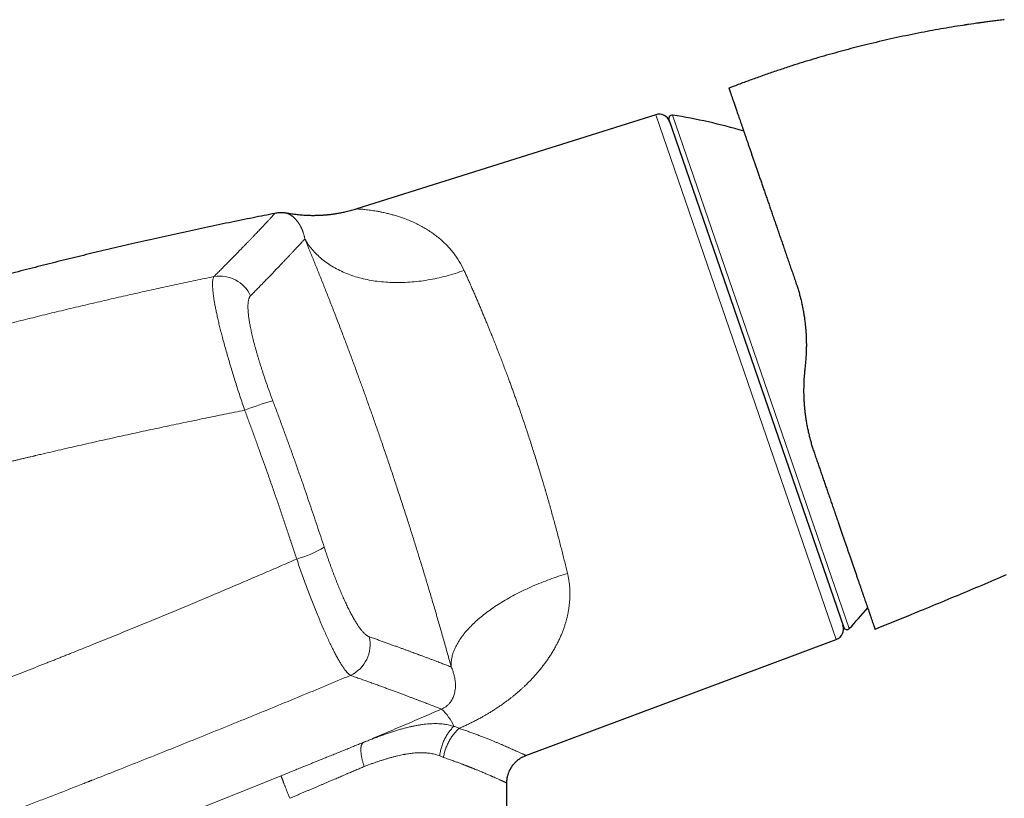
# Model space of a CAD drawing. Header units: millimetres. Extents: x 8 to 869, y 12 to 555.
# Tile 52 of 53: x 730 to 818, y 485 to 555. Entities that reach past the tile are written whole.
import ezdxf

# ---------------------------------------------------------------- set-up
doc = ezdxf.new("R2010")
doc.units = ezdxf.units.MM

msp = doc.modelspace()

# ---------------------------------------------------------------- linework, layer by layer
at = {"color": 7, "linetype": 'Continuous', "lineweight": 30}
for p, q in [((818.273, 554.751), (818.225, 554.745)), ((794.101, 548.801), (793.647, 548.626)), ((787.099, 546.26), (760.377, 537.835)), ((788.279, 545.823), (803.91, 500.43)), ((800.476, 523.914), (800.422, 523.409)), ((807.196, 500.465), (809.675, 501.474)), ((806.71, 500.267), (807.196, 500.465)), ((775.493, 488.982), (803.248, 499.359)), ((775.492, 488.982), (775.492, 488.982)), ((773.782, 486.517), (773.783, 486.517)), ((773.783, 460.785), (773.783, 486.517))]:
    msp.add_line(p, q, dxfattribs=at)
at = {"color": 252, "linetype": 'Continuous', "lineweight": 0}
for p, q in [((803.248, 499.359), (787.099, 546.26)), ((788.61, 546.218), (796.511, 523.27)), ((796.511, 523.27), (804.412, 500.323)), ((768.115, 488.801), (767.78, 488.95))]:
    msp.add_line(p, q, dxfattribs=at)
at = {"color": 252, "linetype": 'Continuous', "lineweight": 0, "flags": 128}
for points in [[(755.723, 535.155), (755.795, 535.03), (755.871, 534.907), (755.95, 534.785), (756.032, 534.665), (756.116, 534.546), (756.204, 534.429), (756.295, 534.314), (756.389, 534.2), (756.486, 534.089), (756.585, 533.979), (756.688, 533.87), (756.793, 533.764), (756.902, 533.66), (757.013, 533.557), (757.126, 533.456), (757.243, 533.358), (757.362, 533.261), (757.484, 533.166), (757.609, 533.074), (757.736, 532.983), (757.866, 532.895), (757.998, 532.808), (758.133, 532.724), (758.27, 532.642), (758.41, 532.562), (758.552, 532.484), (758.696, 532.409), (758.843, 532.336), (758.992, 532.264), (759.144, 532.196), (759.297, 532.129), (759.453, 532.065), (759.611, 532.003), (759.771, 531.944), (759.933, 531.887), (760.097, 531.832), (760.263, 531.78), (760.43, 531.73), (760.6, 531.682), (760.771, 531.637), (760.945, 531.595), (761.12, 531.554), (761.296, 531.517), (761.475, 531.481), (761.654, 531.449), (761.836, 531.418), (762.019, 531.391), (762.203, 531.365), (762.389, 531.343), (762.576, 531.322), (762.764, 531.305), (762.954, 531.29), (763.144, 531.277), (763.336, 531.267), (763.529, 531.259), (763.723, 531.254), (763.918, 531.252), (764.114, 531.252), (764.311, 531.255), (764.509, 531.26), (764.707, 531.267), (764.906, 531.278), (765.106, 531.291), (765.306, 531.306), (765.507, 531.324), (765.709, 531.344), (765.911, 531.367), (766.113, 531.392), (766.316, 531.42), (766.518, 531.451), (766.722, 531.484), (766.925, 531.519), (767.129, 531.557), (767.332, 531.597), (767.536, 531.64), (767.739, 531.686), (767.943, 531.733), (768.146, 531.783), (768.349, 531.836), (768.552, 531.891), (768.755, 531.948), (768.957, 532.008), (769.159, 532.07), (769.36, 532.134), (769.561, 532.2), (769.761, 532.269), (769.961, 532.341)], [(768.815, 496.887), (768.809, 496.983), (768.806, 497.08), (768.807, 497.177), (768.811, 497.276), (768.819, 497.375), (768.829, 497.474), (768.844, 497.574), (768.861, 497.675), (768.882, 497.777), (768.906, 497.879), (768.933, 497.981), (768.964, 498.084), (768.998, 498.187), (769.035, 498.291), (769.076, 498.396), (769.12, 498.5), (769.167, 498.605), (769.217, 498.71), (769.271, 498.816), (769.328, 498.922), (769.388, 499.028), (769.451, 499.134), (769.517, 499.241), (769.587, 499.348), (769.659, 499.454), (769.735, 499.561), (769.814, 499.668), (769.896, 499.775), (769.981, 499.882), (770.069, 499.989), (770.16, 500.096), (770.254, 500.203), (770.351, 500.31), (770.45, 500.417), (770.553, 500.523), (770.659, 500.63), (770.767, 500.736), (770.878, 500.842), (770.993, 500.947), (771.109, 501.053), (771.229, 501.158), (771.351, 501.262), (771.476, 501.367), (771.604, 501.47), (771.734, 501.574), (771.866, 501.677), (772.002, 501.779), (772.139, 501.881), (772.28, 501.983), (772.422, 502.084), (772.567, 502.184), (772.715, 502.284), (772.864, 502.383), (773.016, 502.481), (773.17, 502.579), (773.327, 502.676), (773.485, 502.772), (773.646, 502.867), (773.808, 502.962), (773.973, 503.056), (774.139, 503.149), (774.308, 503.241), (774.478, 503.332), (774.651, 503.422), (774.825, 503.511), (775, 503.6), (775.178, 503.687), (775.357, 503.773), (775.538, 503.858), (775.72, 503.943), (775.904, 504.026), (776.089, 504.108), (776.276, 504.189), (776.464, 504.268), (776.653, 504.347), (776.844, 504.424), (777.036, 504.5), (777.229, 504.575), (777.423, 504.649), (777.618, 504.721), (777.814, 504.792), (778.012, 504.862), (778.21, 504.931), (778.408, 504.998), (778.608, 505.064), (778.809, 505.128), (779.01, 505.191), (779.212, 505.252)]]:
    msp.add_lwpolyline(points, dxfattribs=at)
at = {"color": 7, "linetype": 'Continuous', "lineweight": 30}
for centre, radius, start, end in [((787.4, 545.306), 1, 19, 107.5), ((788.563, 545.921), 0.3, 81.09876, 199), ((780.873, 496.82), 50, 73.62616, 81.09876), ((767.904, 534.486), 50, 316.90124, 319.73231), ((802.898, 500.296), 1, 290.5, 19), ((804.193, 500.528), 0.3, 199, 316.90124)]:
    msp.add_arc(centre, radius, start, end, dxfattribs=at)
at = {"color": 252, "linetype": 'Continuous', "lineweight": 0}
for centre, radius, start, end in [((748.105, 528.802), 3.031, 24.67945, 99.80729), ((760.324, 494.496), 27.241, 105.91802, 111.50483), ((752.123, 516.6), 10.464, 285.91203, 300.63267), ((758.502, 498.903), 3.055, 295.17358, 12.9868), ((764.987, 489.806), 4.44, 23.56489, 48.34352)]:
    msp.add_arc(centre, radius, start, end, dxfattribs=at)
at = {"color": 7, "linetype": 'Continuous', "lineweight": 30}
for points, knots in [([(818.273, 554.75), (818.235, 554.746), (818.108, 554.731), (817.893, 554.705), (817.635, 554.674), (817.387, 554.643), (817.15, 554.613), (816.924, 554.583), (816.703, 554.554), (816.487, 554.525), (816.277, 554.497), (816.08, 554.469), (815.914, 554.446), (815.814, 554.432), (815.775, 554.426)], [0, 0, 0, 0, 0.045304, 0.152982, 0.256292, 0.35524, 0.449834, 0.540084, 0.625997, 0.715508, 0.799805, 0.878908, 0.952843, 1, 1, 1, 1]), ([(816.283, 554.497), (815.957, 554.452), (815.301, 554.359), (814.317, 554.209), (813.332, 554.048), (812.348, 553.878), (811.333, 553.692), (810.288, 553.489), (809.212, 553.267), (808.139, 553.034), (807.069, 552.79), (806.033, 552.541), (805.033, 552.289), (804.067, 552.036), (803.104, 551.773), (802.144, 551.501), (801.186, 551.219), (800.231, 550.928), (799.247, 550.617), (798.235, 550.285), (797.196, 549.932), (796.16, 549.567), (795.128, 549.191), (794.444, 548.931), (794.101, 548.801)], [0, 0, 0, 0, 0.043086, 0.086582, 0.130078, 0.173574, 0.21707, 0.264916, 0.312762, 0.360607, 0.408453, 0.456299, 0.499795, 0.543291, 0.586787, 0.630283, 0.673779, 0.717275, 0.760771, 0.808617, 0.856463, 0.904309, 0.952154, 1, 1, 1, 1]), ([(815.063, 554.321), (815.062, 554.321), (815.03, 554.316), (814.972, 554.308), (814.894, 554.296), (814.828, 554.286), (814.777, 554.278), (814.74, 554.273), (814.715, 554.269), (814.695, 554.266), (814.688, 554.265), (814.685, 554.264)], [0, 0, 0, 0, 0.009965, 0.205812, 0.380474, 0.535105, 0.671363, 0.762965, 0.84699, 0.925256, 1, 1, 1, 1]), ([(793.647, 548.626), (793.647, 548.626), (793.647, 548.626), (793.647, 548.625), (793.647, 548.625), (793.648, 548.624), (793.648, 548.623), (793.649, 548.621), (793.649, 548.619), (793.651, 548.615), (793.653, 548.608), (793.659, 548.592), (793.668, 548.566), (793.681, 548.528), (793.695, 548.486), (793.71, 548.445), (793.726, 548.397), (793.744, 548.344), (793.768, 548.276), (793.798, 548.189), (793.835, 548.079), (793.877, 547.958), (793.923, 547.824), (793.973, 547.679), (794.026, 547.526), (794.08, 547.369), (794.136, 547.207), (794.195, 547.035), (794.257, 546.854), (794.323, 546.665), (794.391, 546.468), (794.461, 546.263), (794.535, 546.048), (794.613, 545.822), (794.695, 545.585), (794.78, 545.338), (794.868, 545.082), (794.959, 544.817), (795.054, 544.544), (795.151, 544.262), (795.251, 543.971), (795.354, 543.673), (795.459, 543.367), (795.567, 543.053), (795.678, 542.731), (795.792, 542.402), (795.907, 542.068), (796.024, 541.727), (796.144, 541.38), (796.267, 541.023), (796.392, 540.658), (796.521, 540.284), (796.653, 539.903), (796.786, 539.516), (796.922, 539.122), (797.06, 538.721), (797.2, 538.315), (797.341, 537.904), (797.485, 537.489), (797.629, 537.068), (797.776, 536.643), (797.924, 536.214), (798.072, 535.784), (798.221, 535.351), (798.372, 534.913), (798.525, 534.469), (798.68, 534.019), (798.838, 533.562), (798.996, 533.102), (799.156, 532.638), (799.317, 532.171), (799.479, 531.7), (799.588, 531.384), (799.642, 531.226)], [0, 0, 0, 0, 0.001162, 0.00317, 0.006158, 0.009146, 0.012135, 0.015124, 0.018111, 0.021088, 0.030448, 0.039811, 0.056507, 0.07316, 0.085055, 0.096953, 0.108856, 0.120876, 0.132913, 0.15077, 0.168569, 0.18632, 0.204032, 0.221715, 0.239378, 0.255326, 0.271244, 0.287138, 0.303014, 0.318881, 0.334462, 0.350047, 0.365643, 0.381352, 0.39735, 0.41332, 0.42927, 0.445206, 0.461136, 0.477069, 0.49301, 0.508848, 0.524684, 0.540525, 0.556379, 0.572252, 0.587868, 0.603517, 0.619206, 0.634829, 0.650755, 0.666677, 0.6826, 0.698531, 0.714479, 0.73045, 0.746451, 0.762333, 0.778207, 0.794078, 0.809953, 0.825841, 0.841462, 0.857107, 0.872783, 0.888418, 0.904355, 0.920281, 0.936205, 0.952132, 0.968069, 0.984023, 1, 1, 1, 1]), ([(753.038, 537.432), (752.394, 537.306), (751.023, 537.035), (748.929, 536.607), (746.755, 536.151), (744.583, 535.683), (742.414, 535.203), (740.29, 534.72), (738.208, 534.235), (736.171, 533.749), (734.136, 533.252), (732.104, 532.745), (730.075, 532.227), (728.048, 531.699), (726.023, 531.159), (724.002, 530.61), (721.983, 530.049), (719.979, 529.482), (717.99, 528.907), (716.015, 528.325), (714.124, 527.759), (712.892, 527.381), (712.316, 527.204)], [0, 0, 0, 0, 0.046865, 0.099757, 0.152645, 0.205531, 0.258415, 0.311298, 0.361159, 0.41102, 0.460881, 0.510744, 0.560609, 0.610476, 0.660346, 0.710219, 0.760096, 0.809978, 0.858974, 0.907976, 0.956983, 1, 1, 1, 1]), ([(754.15, 537.44), (754.116, 537.447), (754.03, 537.462), (753.891, 537.478), (753.729, 537.489), (753.562, 537.49), (753.39, 537.482), (753.214, 537.464), (753.096, 537.443), (753.037, 537.433)], [0, 0, 0, 0, 0.093577, 0.232502, 0.376874, 0.526286, 0.680285, 0.83837, 1, 1, 1, 1]), ([(760.377, 537.835), (760.292, 537.809), (760.126, 537.757), (759.882, 537.688), (759.647, 537.627), (759.422, 537.573), (759.21, 537.525), (759.009, 537.483), (758.821, 537.447), (758.643, 537.416), (758.477, 537.389), (758.322, 537.366), (758.178, 537.346), (758.046, 537.329), (757.933, 537.316), (757.837, 537.305), (757.755, 537.297), (757.673, 537.289), (757.575, 537.28), (757.459, 537.271), (757.322, 537.261), (757.172, 537.252), (757.01, 537.244), (756.837, 537.238), (756.652, 537.234), (756.457, 537.232), (756.25, 537.234), (756.04, 537.239), (755.827, 537.248), (755.613, 537.261), (755.39, 537.277), (755.158, 537.298), (754.918, 537.325), (754.669, 537.357), (754.412, 537.395), (754.238, 537.426), (754.15, 537.441)], [0, 0, 0, 0, 0.042219, 0.082602, 0.12113, 0.157786, 0.192554, 0.224853, 0.255308, 0.283913, 0.310659, 0.335542, 0.358555, 0.379696, 0.398961, 0.41278, 0.425445, 0.438262, 0.452247, 0.472108, 0.49393, 0.517713, 0.543455, 0.571153, 0.600258, 0.631241, 0.664098, 0.69882, 0.731391, 0.765435, 0.800942, 0.837902, 0.876302, 0.916129, 0.957368, 1, 1, 1, 1]), ([(799.642, 531.226), (799.685, 531.099), (799.771, 530.845), (799.889, 530.457), (799.999, 530.064), (800.1, 529.665), (800.191, 529.264), (800.272, 528.861), (800.344, 528.456), (800.407, 528.046), (800.45, 527.708), (800.479, 527.445), (800.497, 527.256), (800.514, 527.067), (800.528, 526.877), (800.54, 526.686), (800.552, 526.457), (800.563, 526.191), (800.569, 525.886), (800.57, 525.545), (800.563, 525.167), (800.544, 524.751), (800.517, 524.333), (800.489, 524.054), (800.476, 523.914)], [0, 0, 0, 0, 0.055431, 0.111022, 0.166787, 0.222742, 0.278902, 0.334272, 0.389867, 0.445702, 0.501789, 0.527129, 0.552541, 0.578024, 0.60358, 0.62921, 0.654916, 0.695465, 0.736208, 0.777148, 0.832294, 0.887811, 0.94371, 1, 1, 1, 1]), ([(800.422, 523.409), (800.412, 523.306), (800.392, 523.101), (800.368, 522.794), (800.35, 522.489), (800.337, 522.187), (800.33, 521.887), (800.328, 521.587), (800.332, 521.247), (800.345, 520.868), (800.368, 520.454), (800.402, 520.044), (800.445, 519.636), (800.498, 519.228), (800.561, 518.821), (800.634, 518.417), (800.717, 518.016), (800.808, 517.621), (800.907, 517.232), (801.014, 516.85), (801.13, 516.471), (801.214, 516.222), (801.256, 516.098)], [0, 0, 0, 0, 0.041078, 0.081796, 0.122159, 0.162172, 0.201839, 0.241168, 0.281451, 0.337076, 0.392334, 0.447241, 0.501816, 0.557392, 0.612977, 0.668591, 0.724255, 0.779989, 0.834815, 0.889746, 0.944802, 1, 1, 1, 1]), ([(801.256, 516.098), (801.304, 515.956), (801.402, 515.672), (801.548, 515.25), (801.692, 514.831), (801.836, 514.414), (801.978, 514.002), (802.118, 513.595), (802.256, 513.193), (802.393, 512.796), (802.537, 512.379), (802.687, 511.944), (802.843, 511.49), (802.997, 511.043), (803.149, 510.602), (803.299, 510.167), (803.439, 509.76), (803.57, 509.381), (803.691, 509.029), (803.811, 508.682), (803.928, 508.341), (804.043, 508.008), (804.155, 507.682), (804.265, 507.364), (804.373, 507.05), (804.486, 506.722), (804.603, 506.381), (804.725, 506.029), (804.843, 505.687), (804.957, 505.354), (805.069, 505.029), (805.176, 504.719), (805.278, 504.423), (805.375, 504.142), (805.469, 503.869), (805.56, 503.606), (805.647, 503.351), (805.732, 503.106), (805.813, 502.87), (805.893, 502.639), (805.97, 502.414), (806.045, 502.196), (806.116, 501.99), (806.184, 501.795), (806.247, 501.611), (806.304, 501.446), (806.354, 501.299), (806.4, 501.168), (806.442, 501.046), (806.481, 500.933), (806.516, 500.829), (806.549, 500.734), (806.579, 500.648), (806.606, 500.57), (806.63, 500.5), (806.651, 500.438), (806.669, 500.385), (806.684, 500.342), (806.696, 500.309), (806.704, 500.285), (806.709, 500.27), (806.71, 500.268), (806.71, 500.267)], [0, 0, 0, 0, 0.015627, 0.031276, 0.046953, 0.062663, 0.078414, 0.093927, 0.109491, 0.12511, 0.140563, 0.15894, 0.177314, 0.195692, 0.214083, 0.232497, 0.250942, 0.266578, 0.282194, 0.297797, 0.31339, 0.32898, 0.344293, 0.359614, 0.374946, 0.390406, 0.408793, 0.427165, 0.445532, 0.463902, 0.482283, 0.500685, 0.518161, 0.535611, 0.553042, 0.570462, 0.587878, 0.605299, 0.622731, 0.640291, 0.658678, 0.677042, 0.695392, 0.713737, 0.732086, 0.750448, 0.766204, 0.781914, 0.797582, 0.813214, 0.828816, 0.844116, 0.859399, 0.87467, 0.890252, 0.906092, 0.921866, 0.937582, 0.953246, 0.968866, 0.984449, 1, 1, 1, 1]), ([(809.675, 501.474), (810.411, 501.774), (811.882, 502.375), (814.084, 503.289), (816.281, 504.213), (817.742, 504.838), (818.473, 505.15)], [0, 0, 0, 0, 0.25, 0.5, 0.75, 1, 1, 1, 1]), ([(773.783, 486.517), (773.784, 486.568), (773.785, 486.673), (773.8, 486.83), (773.823, 486.983), (773.853, 487.126), (773.888, 487.258), (773.925, 487.374), (773.962, 487.473), (773.997, 487.559), (774.032, 487.636), (774.065, 487.704), (774.097, 487.765), (774.129, 487.822), (774.163, 487.881), (774.203, 487.944), (774.249, 488.014), (774.303, 488.089), (774.364, 488.168), (774.434, 488.251), (774.513, 488.337), (774.597, 488.421), (774.686, 488.502), (774.779, 488.58), (774.879, 488.656), (774.988, 488.73), (775.104, 488.801), (775.228, 488.867), (775.358, 488.929), (775.448, 488.964), (775.493, 488.982)], [0, 0, 0, 0, 0.047933, 0.099153, 0.147766, 0.193564, 0.236369, 0.276032, 0.30744, 0.336394, 0.362847, 0.386762, 0.408113, 0.427305, 0.448211, 0.47176, 0.497949, 0.526766, 0.55819, 0.592193, 0.628728, 0.667739, 0.703844, 0.741723, 0.781301, 0.82249, 0.865191, 0.90929, 0.954663, 1, 1, 1, 1])]:
    msp.add_open_spline(points, degree=3, knots=knots, dxfattribs=at)
at = {"color": 252, "linetype": 'Continuous', "lineweight": 0}
for points, knots in [([(747.589, 531.789), (747.693, 531.893), (747.9, 532.101), (748.2, 532.402), (748.49, 532.695), (748.771, 532.978), (749.042, 533.253), (749.303, 533.519), (749.548, 533.768), (749.778, 534.003), (749.993, 534.223), (750.201, 534.437), (750.402, 534.644), (750.596, 534.844), (750.782, 535.037), (750.96, 535.222), (751.13, 535.399), (751.293, 535.57), (751.449, 535.733), (751.597, 535.888), (751.735, 536.033), (751.863, 536.169), (751.983, 536.295), (752.095, 536.415), (752.202, 536.528), (752.304, 536.637), (752.401, 536.741), (752.493, 536.84), (752.577, 536.931), (752.655, 537.014), (752.725, 537.09), (752.787, 537.158), (752.841, 537.216), (752.888, 537.267), (752.928, 537.312), (752.962, 537.349), (752.991, 537.381), (753.014, 537.406), (753.03, 537.424), (753.038, 537.433), (753.038, 537.432), (753.038, 537.432)], [0, 0, 0, 0, 0.028286, 0.056535, 0.084745, 0.112915, 0.141043, 0.169128, 0.197169, 0.222834, 0.248459, 0.274264, 0.300073, 0.32587, 0.351654, 0.377425, 0.403183, 0.428926, 0.454655, 0.48037, 0.506068, 0.530294, 0.554524, 0.57876, 0.603002, 0.627248, 0.65297, 0.678698, 0.704432, 0.730171, 0.755916, 0.781667, 0.805951, 0.83024, 0.854534, 0.878833, 0.903135, 0.930264, 0.957397, 0.984535, 1, 1, 1, 1]), ([(755.724, 535.156), (755.717, 535.19), (755.703, 535.259), (755.68, 535.36), (755.654, 535.46), (755.627, 535.558), (755.598, 535.655), (755.566, 535.749), (755.533, 535.841), (755.498, 535.932), (755.465, 536.013), (755.433, 536.085), (755.403, 536.149), (755.369, 536.218), (755.343, 536.269), (755.324, 536.304), (755.318, 536.316), (755.311, 536.328), (755.305, 536.34), (755.281, 536.382), (755.24, 536.453), (755.182, 536.545), (755.124, 536.63), (755.067, 536.708), (755.009, 536.781), (754.951, 536.85), (754.897, 536.911), (754.847, 536.964), (754.8, 537.01), (754.754, 537.053), (754.708, 537.094), (754.66, 537.135), (754.609, 537.175), (754.557, 537.214), (754.507, 537.249), (754.46, 537.28), (754.422, 537.304), (754.391, 537.322), (754.373, 537.332), (754.362, 537.339), (754.357, 537.342), (754.352, 537.345), (754.346, 537.347), (754.341, 537.35), (754.336, 537.353), (754.32, 537.362), (754.296, 537.374), (754.265, 537.39), (754.236, 537.404), (754.21, 537.416), (754.188, 537.426), (754.171, 537.433), (754.159, 537.438), (754.152, 537.44), (754.15, 537.442), (754.15, 537.441), (754.15, 537.441)], [0, 0, 0, 0, 0.017001, 0.034457, 0.052369, 0.070737, 0.08956, 0.108491, 0.127861, 0.14767, 0.167919, 0.183325, 0.198975, 0.21487, 0.236227, 0.239622, 0.243027, 0.246443, 0.249869, 0.252739, 0.281839, 0.311295, 0.338383, 0.365765, 0.393441, 0.421412, 0.449677, 0.472092, 0.494689, 0.517762, 0.540698, 0.563354, 0.591785, 0.619764, 0.647291, 0.674367, 0.700992, 0.71717, 0.733178, 0.736748, 0.74031, 0.743863, 0.747407, 0.751096, 0.755173, 0.759241, 0.784484, 0.809406, 0.837905, 0.865976, 0.893622, 0.920843, 0.947641, 0.974019, 0.999977, 1, 1, 1, 1]), ([(769.961, 532.341), (769.824, 532.613), (769.544, 533.173), (769.008, 533.93), (768.379, 534.646), (767.791, 535.177), (767.29, 535.564), (766.901, 535.836), (766.49, 536.096), (766.059, 536.341), (765.606, 536.57), (765.134, 536.781), (764.685, 536.955), (764.271, 537.098), (763.903, 537.217), (763.54, 537.323), (763.171, 537.42), (762.803, 537.505), (762.45, 537.578), (762.043, 537.652), (761.567, 537.723), (761.085, 537.782), (760.736, 537.815), (760.518, 537.829), (760.41, 537.834), (760.365, 537.835), (760.377, 537.835), (760.377, 537.835)], [0, 0, 0, 0, 0.056036, 0.115331, 0.17821, 0.24495, 0.277222, 0.310765, 0.345594, 0.381723, 0.419165, 0.457929, 0.498028, 0.528829, 0.559594, 0.590325, 0.621021, 0.655108, 0.687573, 0.717526, 0.770857, 0.831281, 0.887237, 0.926873, 0.964334, 0.999842, 1, 1, 1, 1]), ([(750.859, 530.068), (750.955, 530.165), (751.147, 530.361), (751.426, 530.645), (751.697, 530.922), (751.959, 531.192), (752.214, 531.454), (752.461, 531.708), (752.7, 531.955), (752.935, 532.199), (753.165, 532.438), (753.39, 532.673), (753.606, 532.9), (753.814, 533.118), (754.014, 533.328), (754.205, 533.529), (754.387, 533.722), (754.561, 533.907), (754.727, 534.083), (754.884, 534.251), (755.033, 534.41), (755.171, 534.558), (755.299, 534.695), (755.416, 534.822), (755.526, 534.941), (755.63, 535.054), (755.692, 535.122), (755.724, 535.156)], [0, 0, 0, 0, 0.039174, 0.078351, 0.117532, 0.156715, 0.195902, 0.235092, 0.274285, 0.31348, 0.354544, 0.395611, 0.43668, 0.47775, 0.518823, 0.559896, 0.600972, 0.642048, 0.683124, 0.724202, 0.765279, 0.806357, 0.845087, 0.883816, 0.922545, 0.961273, 1, 1, 1, 1]), ([(768.815, 496.887), (768.76, 497.084), (768.651, 497.477), (768.485, 498.073), (768.317, 498.672), (768.146, 499.275), (767.974, 499.878), (767.801, 500.481), (767.627, 501.084), (767.451, 501.691), (767.278, 502.279), (767.11, 502.849), (766.947, 503.399), (766.782, 503.953), (766.615, 504.509), (766.446, 505.068), (766.275, 505.63), (766.102, 506.195), (765.931, 506.751), (765.761, 507.3), (765.593, 507.839), (765.424, 508.378), (765.254, 508.919), (765.083, 509.46), (764.9, 510.034), (764.705, 510.641), (764.498, 511.281), (764.29, 511.92), (764.089, 512.536), (763.894, 513.127), (763.706, 513.695), (763.517, 514.262), (763.327, 514.828), (763.136, 515.394), (762.944, 515.959), (762.751, 516.524), (762.561, 517.076), (762.375, 517.617), (762.191, 518.145), (762.008, 518.672), (761.823, 519.197), (761.638, 519.721), (761.457, 520.234), (761.278, 520.735), (761.102, 521.225), (760.926, 521.714), (760.751, 522.198), (760.569, 522.697), (760.382, 523.211), (760.188, 523.739), (759.994, 524.264), (759.8, 524.786), (759.606, 525.305), (759.412, 525.82), (759.219, 526.332), (759.017, 526.864), (758.808, 527.413), (758.59, 527.979), (758.374, 528.539), (758.159, 529.092), (757.947, 529.635), (757.737, 530.17), (757.53, 530.694), (757.324, 531.213), (757.118, 531.729), (756.913, 532.241), (756.708, 532.748), (756.506, 533.247), (756.306, 533.737), (756.109, 534.219), (755.914, 534.693), (755.786, 535.001), (755.723, 535.155)], [0, 0, 0, 0, 0.015763, 0.031485, 0.047172, 0.062829, 0.078461, 0.093797, 0.10912, 0.124435, 0.139749, 0.153425, 0.167108, 0.180801, 0.194508, 0.208234, 0.221982, 0.235756, 0.249559, 0.262629, 0.275689, 0.288742, 0.301792, 0.314842, 0.327895, 0.343288, 0.358696, 0.374124, 0.389471, 0.403166, 0.41686, 0.430557, 0.444261, 0.457976, 0.471706, 0.485455, 0.499227, 0.5122, 0.525181, 0.538175, 0.551184, 0.564213, 0.577265, 0.589596, 0.601953, 0.614339, 0.626722, 0.638989, 0.652682, 0.666383, 0.680095, 0.693823, 0.70757, 0.72134, 0.735138, 0.748967, 0.764673, 0.780369, 0.79606, 0.811753, 0.827455, 0.842889, 0.858342, 0.87382, 0.88936, 0.905194, 0.921009, 0.936809, 0.952603, 0.968395, 0.984192, 1, 1, 1, 1]), ([(769.961, 532.341), (770.016, 532.218), (770.127, 531.974), (770.294, 531.602), (770.46, 531.229), (770.626, 530.855), (770.789, 530.483), (770.949, 530.113), (771.108, 529.745), (771.264, 529.379), (771.42, 529.014), (771.573, 528.65), (771.724, 528.289), (771.874, 527.929), (772.015, 527.586), (772.149, 527.26), (772.27, 526.962), (772.353, 526.757), (772.399, 526.643), (772.413, 526.608), (772.427, 526.573), (772.441, 526.537), (772.455, 526.502), (772.529, 526.318), (772.662, 525.985), (772.854, 525.499), (773.045, 525.013), (773.233, 524.526), (773.42, 524.04), (773.604, 523.555), (773.786, 523.07), (773.953, 522.62), (774.105, 522.206), (774.243, 521.829), (774.38, 521.452), (774.514, 521.077), (774.647, 520.703), (774.779, 520.331), (774.908, 519.96), (775.058, 519.528), (775.227, 519.033), (775.417, 518.47), (775.606, 517.903), (775.795, 517.33), (775.982, 516.753), (776.168, 516.171), (776.354, 515.58), (776.541, 514.98), (776.727, 514.372), (776.891, 513.83), (777.033, 513.355), (777.123, 513.049), (777.184, 512.843), (777.215, 512.736), (777.246, 512.63), (777.278, 512.523), (777.309, 512.416), (777.383, 512.161), (777.499, 511.756), (777.657, 511.201), (777.814, 510.642), (777.969, 510.081), (778.123, 509.517), (778.275, 508.951), (778.421, 508.399), (778.561, 507.861), (778.695, 507.339), (778.828, 506.816), (778.958, 506.294), (779.087, 505.771), (779.17, 505.426), (779.212, 505.252)], [0, 0, 0, 0, 0.017742, 0.035216, 0.052421, 0.069359, 0.086029, 0.10214, 0.117993, 0.133588, 0.148925, 0.164004, 0.178825, 0.193387, 0.207692, 0.220068, 0.232243, 0.242793, 0.244163, 0.24553, 0.246895, 0.248257, 0.249616, 0.250973, 0.269627, 0.288105, 0.306406, 0.324531, 0.34248, 0.360253, 0.37785, 0.395273, 0.408838, 0.422296, 0.435646, 0.448888, 0.462023, 0.47505, 0.487969, 0.500781, 0.520054, 0.53944, 0.558937, 0.578546, 0.598268, 0.618103, 0.638052, 0.65865, 0.679369, 0.700208, 0.714029, 0.727902, 0.731544, 0.73519, 0.73884, 0.742493, 0.74615, 0.74981, 0.768734, 0.787847, 0.807149, 0.82664, 0.846322, 0.866193, 0.886254, 0.90481, 0.923527, 0.942405, 0.961442, 0.980641, 1, 1, 1, 1]), ([(712.916, 523.112), (713.528, 523.292), (714.749, 523.65), (716.582, 524.177), (718.413, 524.695), (720.241, 525.203), (722.067, 525.702), (723.856, 526.183), (725.608, 526.645), (727.323, 527.091), (729.036, 527.528), (730.746, 527.957), (732.454, 528.378), (734.159, 528.792), (735.862, 529.197), (737.562, 529.594), (739.26, 529.984), (740.945, 530.363), (742.617, 530.733), (744.277, 531.092), (745.933, 531.445), (747.038, 531.674), (747.589, 531.789)], [0, 0, 0, 0, 0.053408, 0.106688, 0.159841, 0.212867, 0.265767, 0.31854, 0.368183, 0.417713, 0.467132, 0.51644, 0.565636, 0.614722, 0.663697, 0.712562, 0.761316, 0.80996, 0.857628, 0.905191, 0.952648, 1, 1, 1, 1]), ([(750.338, 519.841), (750.266, 520.054), (750.123, 520.479), (749.915, 521.112), (749.712, 521.737), (749.517, 522.352), (749.33, 522.953), (749.151, 523.538), (748.978, 524.116), (748.811, 524.687), (748.65, 525.252), (748.498, 525.801), (748.354, 526.333), (748.221, 526.846), (748.098, 527.337), (747.987, 527.8), (747.887, 528.239), (747.798, 528.655), (747.718, 529.053), (747.661, 529.362), (747.621, 529.592), (747.595, 529.75), (747.572, 529.905), (747.55, 530.054), (747.531, 530.199), (747.514, 530.338), (747.495, 530.52), (747.476, 530.737), (747.465, 530.977), (747.464, 531.195), (747.475, 531.388), (747.499, 531.554), (747.536, 531.692), (747.571, 531.756), (747.589, 531.789)], [0, 0, 0, 0, 0.036613, 0.073044, 0.109226, 0.145094, 0.180582, 0.21563, 0.250178, 0.286027, 0.321876, 0.357681, 0.3934, 0.428989, 0.464405, 0.499609, 0.53341, 0.56766, 0.602322, 0.637355, 0.653195, 0.669097, 0.685057, 0.701071, 0.717135, 0.733244, 0.749394, 0.782853, 0.817212, 0.852405, 0.888359, 0.924998, 0.96224, 1, 1, 1, 1]), ([(750.859, 530.068), (750.844, 530.051), (750.815, 530.018), (750.776, 529.956), (750.742, 529.884), (750.712, 529.802), (750.687, 529.71), (750.667, 529.61), (750.652, 529.503), (750.641, 529.39), (750.634, 529.268), (750.631, 529.138), (750.633, 528.997), (750.639, 528.845), (750.649, 528.681), (750.664, 528.508), (750.683, 528.327), (750.708, 528.137), (750.736, 527.942), (750.768, 527.743), (750.803, 527.541), (750.842, 527.333), (750.885, 527.118), (750.933, 526.893), (750.986, 526.656), (751.044, 526.407), (751.106, 526.152), (751.173, 525.89), (751.243, 525.622), (751.316, 525.354), (751.391, 525.088), (751.467, 524.822), (751.546, 524.553), (751.628, 524.279), (751.715, 523.996), (751.807, 523.704), (751.903, 523.404), (752.002, 523.1), (752.104, 522.795), (752.208, 522.486), (752.314, 522.181), (752.419, 521.879), (752.525, 521.583), (752.632, 521.287), (752.742, 520.99), (752.816, 520.792), (752.853, 520.693)], [0, 0, 0, 0, 0.023411, 0.046807, 0.070215, 0.09366, 0.117169, 0.140622, 0.162639, 0.184627, 0.206609, 0.228607, 0.250641, 0.27405, 0.297377, 0.320647, 0.343888, 0.367126, 0.390543, 0.412624, 0.434624, 0.456566, 0.478475, 0.500376, 0.523624, 0.546866, 0.570131, 0.593448, 0.616845, 0.640161, 0.662046, 0.683927, 0.705825, 0.727764, 0.749766, 0.773098, 0.796381, 0.819644, 0.842911, 0.866209, 0.889666, 0.911788, 0.933861, 0.955905, 0.977944, 1, 1, 1, 1]), ([(752.853, 520.693), (752.983, 520.346), (753.243, 519.652), (753.629, 518.608), (754.011, 517.564), (754.39, 516.519), (754.765, 515.472), (755.136, 514.425), (755.493, 513.406), (755.836, 512.415), (756.167, 511.452), (756.494, 510.489), (756.817, 509.525), (757.138, 508.561), (757.349, 507.918), (757.455, 507.596)], [0, 0, 0, 0, 0.080053, 0.160076, 0.240074, 0.320053, 0.400021, 0.479982, 0.559944, 0.633247, 0.70656, 0.779887, 0.853233, 0.926602, 1, 1, 1, 1]), ([(713.067, 511.089), (713.125, 511.105), (713.246, 511.137), (713.433, 511.186), (713.632, 511.239), (713.842, 511.294), (714.063, 511.353), (714.293, 511.414), (714.534, 511.477), (714.786, 511.544), (715.01, 511.602), (715.203, 511.653), (715.368, 511.697), (715.54, 511.742), (715.716, 511.788), (715.887, 511.833), (716.052, 511.876), (716.229, 511.923), (716.416, 511.972), (716.611, 512.023), (716.794, 512.071), (716.966, 512.116), (717.126, 512.158), (717.275, 512.197), (717.412, 512.232), (717.536, 512.265), (717.629, 512.289), (717.703, 512.308), (717.763, 512.324), (717.831, 512.341), (717.9, 512.359), (718.039, 512.396), (718.283, 512.459), (718.634, 512.55), (719.029, 512.653), (719.427, 512.756), (719.829, 512.86), (720.234, 512.964), (720.649, 513.071), (721.056, 513.175), (721.454, 513.277), (721.826, 513.372), (722.123, 513.448), (722.294, 513.491), (722.353, 513.506), (722.365, 513.509), (722.4, 513.518), (722.463, 513.534), (722.556, 513.558), (722.662, 513.585), (722.781, 513.615), (722.913, 513.649), (723.055, 513.685), (723.207, 513.723), (723.367, 513.764), (723.539, 513.807), (723.723, 513.853), (723.911, 513.901), (724.104, 513.95), (724.301, 513.999), (724.507, 514.051), (724.723, 514.105), (724.946, 514.161), (725.178, 514.218), (725.418, 514.278), (725.667, 514.34), (725.936, 514.407), (726.226, 514.479), (726.524, 514.552), (726.742, 514.606), (726.874, 514.639), (726.932, 514.653), (726.984, 514.665), (727.129, 514.701), (727.363, 514.759), (727.708, 514.843), (728.061, 514.929), (728.422, 515.017), (728.773, 515.102), (729.115, 515.184), (729.446, 515.264), (729.768, 515.342), (730.078, 515.416), (730.377, 515.487), (730.664, 515.555), (730.941, 515.621), (731.208, 515.684), (731.393, 515.728), (731.5, 515.753), (731.532, 515.761), (731.565, 515.768), (731.597, 515.776), (731.631, 515.784), (731.8, 515.824), (732.552, 516), (733.905, 516.314), (735.726, 516.731), (737.567, 517.146), (739.409, 517.554), (741.252, 517.956), (743.083, 518.349), (744.905, 518.733), (746.715, 519.109), (748.526, 519.479), (749.734, 519.72), (750.338, 519.841)], [0, 0, 0, 0, 0.004728, 0.009773, 0.015132, 0.020807, 0.026798, 0.032988, 0.039483, 0.046282, 0.053386, 0.057581, 0.061876, 0.066735, 0.071519, 0.076132, 0.080572, 0.084839, 0.090425, 0.095685, 0.10062, 0.105228, 0.109585, 0.113604, 0.117286, 0.12063, 0.123636, 0.124851, 0.126609, 0.128467, 0.130335, 0.132213, 0.139686, 0.150035, 0.160662, 0.171565, 0.182232, 0.193151, 0.204322, 0.215745, 0.226007, 0.236464, 0.245827, 0.249995, 0.250296, 0.250533, 0.250969, 0.253124, 0.25563, 0.258486, 0.261692, 0.265249, 0.269156, 0.273161, 0.277478, 0.282105, 0.287045, 0.292296, 0.297328, 0.302617, 0.308162, 0.313963, 0.320021, 0.326219, 0.332665, 0.339359, 0.346299, 0.354365, 0.362742, 0.37037, 0.371897, 0.373432, 0.374977, 0.376104, 0.385104, 0.393907, 0.403868, 0.413565, 0.422998, 0.432167, 0.441072, 0.449712, 0.458089, 0.466041, 0.47374, 0.481185, 0.488377, 0.495217, 0.496094, 0.496967, 0.497836, 0.498701, 0.499562, 0.500538, 0.512306, 0.560058, 0.609377, 0.658683, 0.707978, 0.757261, 0.806533, 0.854915, 0.903286, 0.951648, 1, 1, 1, 1]), ([(754.992, 506.537), (754.875, 506.893), (754.642, 507.606), (754.288, 508.674), (753.93, 509.742), (753.568, 510.809), (753.202, 511.876), (752.832, 512.941), (752.469, 513.976), (752.113, 514.981), (751.765, 515.955), (751.413, 516.928), (751.058, 517.9), (750.7, 518.871), (750.459, 519.518), (750.338, 519.841)], [0, 0, 0, 0, 0.080075, 0.160115, 0.240127, 0.320116, 0.400089, 0.480051, 0.56001, 0.633308, 0.706613, 0.77993, 0.853263, 0.926618, 1, 1, 1, 1]), ([(757.455, 507.596), (757.487, 507.498), (757.552, 507.301), (757.651, 507.008), (757.75, 506.717), (757.851, 506.427), (757.952, 506.141), (758.052, 505.863), (758.15, 505.594), (758.247, 505.334), (758.344, 505.077), (758.442, 504.823), (758.542, 504.567), (758.644, 504.311), (758.748, 504.055), (758.851, 503.804), (758.955, 503.558), (759.059, 503.318), (759.16, 503.086), (759.26, 502.865), (759.357, 502.654), (759.453, 502.449), (759.549, 502.25), (759.646, 502.053), (759.744, 501.859), (759.843, 501.669), (759.941, 501.486), (760.038, 501.311), (760.134, 501.143), (760.227, 500.987), (760.316, 500.841), (760.403, 500.706), (760.488, 500.578), (760.571, 500.457), (760.656, 500.341), (760.74, 500.23), (760.824, 500.127), (760.906, 500.031), (760.987, 499.945), (761.066, 499.866), (761.147, 499.793), (761.231, 499.725), (761.317, 499.667), (761.399, 499.62), (761.452, 499.6), (761.478, 499.59)], [0, 0, 0, 0, 0.0234207, 0.0468201, 0.0702216, 0.0936485, 0.117124, 0.1405388, 0.1625314, 0.1845065, 0.2064832, 0.2284805, 0.2505172, 0.2738946, 0.2972213, 0.3205202, 0.3438141, 0.3671261, 0.3905707, 0.4126788, 0.4347414, 0.4567786, 0.4788107, 0.500858, 0.5241928, 0.547509, 0.5708301, 0.5941797, 0.6175812, 0.6408573, 0.6627005, 0.684546, 0.7064128, 0.7283199, 0.7502862, 0.77349, 0.7966805, 0.8198798, 0.84311, 0.8663931, 0.8897571, 0.9172879, 0.9448146, 0.9723734, 1, 1, 1, 1]), ([(713.09, 489.807), (713.756, 490.051), (715.082, 490.538), (717.058, 491.27), (719.013, 492), (720.947, 492.728), (722.86, 493.453), (724.751, 494.176), (726.638, 494.903), (728.519, 495.633), (730.394, 496.367), (731.752, 496.903), (732.601, 497.239), (732.947, 497.376), (733.292, 497.513), (733.637, 497.65), (733.987, 497.79), (734.355, 497.936), (734.966, 498.18), (735.812, 498.519), (737.132, 499.051), (738.691, 499.682), (740.482, 500.412), (742.247, 501.137), (743.985, 501.857), (745.698, 502.571), (747.353, 503.266), (748.951, 503.942), (750.494, 504.598), (752.014, 505.249), (753.511, 505.894), (754.501, 506.324), (754.992, 506.537)], [0, 0, 0, 0, 0.0471103, 0.0937688, 0.1399744, 0.1857262, 0.2310234, 0.2758649, 0.3202498, 0.3653423, 0.4099517, 0.4540767, 0.4623431, 0.4705923, 0.4788241, 0.4870387, 0.495236, 0.5039305, 0.513319, 0.5390059, 0.5645002, 0.607943, 0.6508129, 0.6931089, 0.7348301, 0.7759755, 0.8165441, 0.8542655, 0.8914725, 0.9281644, 0.9643405, 1, 1, 1, 1]), ([(754.992, 506.537), (755.07, 506.313), (755.225, 505.866), (755.461, 505.204), (755.697, 504.551), (755.934, 503.91), (756.171, 503.283), (756.408, 502.671), (756.643, 502.075), (756.876, 501.499), (757.106, 500.943), (757.333, 500.41), (757.556, 499.901), (757.774, 499.419), (757.987, 498.966), (758.192, 498.544), (758.391, 498.153), (758.582, 497.795), (758.765, 497.468), (758.94, 497.175), (759.107, 496.915), (759.265, 496.689), (759.414, 496.497), (759.553, 496.341), (759.684, 496.217), (759.762, 496.165), (759.801, 496.138)], [0, 0, 0, 0, 0.041826, 0.083626, 0.125414, 0.167201, 0.208994, 0.250798, 0.292617, 0.334455, 0.376319, 0.418217, 0.46016, 0.502165, 0.544104, 0.585863, 0.62748, 0.668986, 0.710412, 0.751782, 0.79312, 0.834446, 0.875778, 0.917136, 0.958537, 1, 1, 1, 1]), ([(779.212, 505.252), (779.235, 505.152), (779.28, 504.95), (779.334, 504.644), (779.376, 504.336), (779.4, 504.089), (779.412, 503.904), (779.419, 503.781), (779.424, 503.657), (779.426, 503.533), (779.427, 503.409), (779.426, 503.284), (779.423, 503.159), (779.417, 502.976), (779.401, 502.736), (779.372, 502.439), (779.333, 502.141), (779.293, 501.897), (779.256, 501.709), (779.229, 501.574), (779.199, 501.44), (779.167, 501.305), (779.133, 501.17), (779.096, 501.035), (779.04, 500.837), (778.959, 500.576), (778.848, 500.254), (778.726, 499.934), (778.592, 499.615), (778.447, 499.298), (778.292, 498.985), (778.123, 498.667), (777.939, 498.345), (777.738, 498.017), (777.526, 497.693), (777.303, 497.373), (777.076, 497.065), (776.847, 496.773), (776.619, 496.494), (776.383, 496.221), (776.141, 495.953), (775.892, 495.69), (775.634, 495.43), (775.396, 495.2), (775.179, 494.998), (774.988, 494.826), (774.795, 494.657), (774.599, 494.49), (774.4, 494.326), (774.199, 494.165), (773.995, 494.006), (773.757, 493.826), (773.482, 493.625), (773.17, 493.406), (772.855, 493.194), (772.558, 493.003), (772.281, 492.83), (772.025, 492.676), (771.764, 492.524), (771.48, 492.364), (771.173, 492.198), (770.847, 492.028), (770.518, 491.864), (770.187, 491.705), (769.855, 491.553), (769.631, 491.456), (769.519, 491.407)], [0, 0, 0, 0, 0.017102, 0.034318, 0.051668, 0.069174, 0.076098, 0.08305, 0.090032, 0.097044, 0.104088, 0.111164, 0.118275, 0.12542, 0.142373, 0.159463, 0.176704, 0.194108, 0.201979, 0.209887, 0.217833, 0.225817, 0.233841, 0.241906, 0.250014, 0.269564, 0.289231, 0.309031, 0.328974, 0.349075, 0.369345, 0.389286, 0.411127, 0.43306, 0.455099, 0.477258, 0.499551, 0.519785, 0.539938, 0.56002, 0.58004, 0.600009, 0.619937, 0.640208, 0.654158, 0.668045, 0.681872, 0.695643, 0.709363, 0.723034, 0.736662, 0.75025, 0.770202, 0.789992, 0.809635, 0.829144, 0.844388, 0.859565, 0.874684, 0.890336, 0.908865, 0.927273, 0.945575, 0.963787, 0.981923, 1, 1, 1, 1]), ([(761.478, 499.59), (761.602, 499.546), (761.849, 499.459), (762.209, 499.332), (762.56, 499.208), (762.902, 499.086), (763.236, 498.966), (763.56, 498.85), (763.876, 498.736), (764.17, 498.629), (764.445, 498.529), (764.701, 498.435), (764.951, 498.344), (765.185, 498.258), (765.403, 498.177), (765.599, 498.105), (765.731, 498.056), (765.804, 498.029), (765.827, 498.02), (765.849, 498.012), (765.872, 498.004), (765.894, 497.995), (766.009, 497.952), (766.212, 497.877), (766.495, 497.771), (766.767, 497.669), (767.028, 497.57), (767.278, 497.476), (767.518, 497.385), (767.74, 497.3), (767.946, 497.221), (768.137, 497.148), (768.32, 497.078), (768.494, 497.011), (768.66, 496.947), (768.763, 496.907), (768.815, 496.887)], [0, 0, 0, 0, 0.0359272, 0.071711, 0.1073524, 0.1428523, 0.1782116, 0.2134314, 0.2485124, 0.2834556, 0.3140923, 0.3446236, 0.37505, 0.4053722, 0.4319699, 0.4584877, 0.4817575, 0.4848002, 0.4878419, 0.4908825, 0.493922, 0.4969605, 0.499998, 0.5407547, 0.5813751, 0.6218607, 0.6622127, 0.7024324, 0.7425214, 0.7824808, 0.8189976, 0.8554076, 0.8917119, 0.9279114, 0.9640071, 1, 1, 1, 1]), ([(767.938, 493.124), (767.985, 493.146), (768.087, 493.193), (768.212, 493.266), (768.328, 493.345), (768.435, 493.429), (768.534, 493.518), (768.625, 493.612), (768.708, 493.71), (768.8, 493.833), (768.892, 493.982), (768.979, 494.158), (769.05, 494.34), (769.105, 494.529), (769.152, 494.751), (769.184, 495.009), (769.191, 495.304), (769.171, 495.608), (769.125, 495.919), (769.051, 496.237), (768.953, 496.557), (768.86, 496.779), (768.815, 496.887)], [0, 0, 0, 0, 0.012317, 0.026749, 0.043993, 0.064174, 0.087145, 0.112628, 0.14028, 0.169719, 0.219669, 0.272482, 0.327534, 0.38418, 0.441761, 0.524712, 0.607786, 0.690139, 0.771043, 0.85026, 0.926908, 1, 1, 1, 1]), ([(713.243, 477.88), (713.322, 477.909), (713.483, 477.968), (713.729, 478.058), (713.986, 478.152), (714.253, 478.25), (714.53, 478.351), (714.817, 478.457), (715.114, 478.566), (715.426, 478.681), (715.755, 478.802), (716.099, 478.928), (716.454, 479.059), (716.82, 479.195), (717.198, 479.334), (717.565, 479.47), (717.92, 479.602), (718.263, 479.729), (718.613, 479.86), (718.914, 479.972), (719.166, 480.065), (719.365, 480.139), (719.565, 480.214), (719.762, 480.287), (719.957, 480.36), (720.197, 480.45), (720.481, 480.556), (720.806, 480.678), (721.123, 480.796), (721.43, 480.911), (721.728, 481.023), (722.026, 481.135), (722.322, 481.246), (722.616, 481.357), (722.9, 481.464), (723.172, 481.566), (723.434, 481.665), (723.685, 481.76), (723.927, 481.851), (724.16, 481.939), (724.383, 482.024), (724.552, 482.087), (724.668, 482.132), (724.736, 482.157), (724.802, 482.182), (724.867, 482.207), (724.933, 482.232), (725.005, 482.259), (725.215, 482.339), (725.562, 482.471), (726.048, 482.655), (726.542, 482.843), (727.047, 483.035), (727.571, 483.236), (728.116, 483.444), (728.682, 483.661), (729.259, 483.882), (729.847, 484.108), (730.446, 484.339), (731.043, 484.569), (731.639, 484.799), (732.232, 485.029), (732.836, 485.263), (733.449, 485.501), (734.057, 485.738), (734.66, 485.973), (735.258, 486.206), (735.81, 486.422), (736.183, 486.568), (736.374, 486.643), (736.433, 486.666), (736.493, 486.69), (736.553, 486.713), (736.612, 486.736), (736.833, 486.823), (737.774, 487.193), (739.461, 487.858), (741.727, 488.757), (744.015, 489.671), (746.301, 490.59), (748.583, 491.514), (750.849, 492.436), (753.099, 493.358), (755.334, 494.28), (757.569, 495.206), (759.057, 495.828), (759.801, 496.138)], [0, 0, 0, 0, 0.005025, 0.010266, 0.015725, 0.0214, 0.027292, 0.033401, 0.039726, 0.046268, 0.053355, 0.060679, 0.068241, 0.076042, 0.08408, 0.092356, 0.099491, 0.106795, 0.114266, 0.121906, 0.12604, 0.130365, 0.13463, 0.138834, 0.142977, 0.147059, 0.154198, 0.161143, 0.167894, 0.174451, 0.180815, 0.186985, 0.193495, 0.199774, 0.205823, 0.211641, 0.217228, 0.222585, 0.227711, 0.232734, 0.237515, 0.242052, 0.243525, 0.24497, 0.246388, 0.247779, 0.249141, 0.25063, 0.252397, 0.262557, 0.272925, 0.2835, 0.294283, 0.305273, 0.317155, 0.329271, 0.341619, 0.354202, 0.367017, 0.380066, 0.392582, 0.405307, 0.418238, 0.431377, 0.444724, 0.457368, 0.470193, 0.483198, 0.492928, 0.49421, 0.495493, 0.496778, 0.498064, 0.499352, 0.500547, 0.512301, 0.560005, 0.609283, 0.658559, 0.707834, 0.757098, 0.806318, 0.85469, 0.903094, 0.951531, 1, 1, 1, 1]), ([(759.801, 496.138), (759.951, 496.086), (760.251, 495.98), (760.686, 495.826), (761.11, 495.675), (761.522, 495.527), (761.92, 495.384), (762.304, 495.245), (762.675, 495.11), (763.034, 494.979), (763.384, 494.85), (763.725, 494.725), (764.057, 494.602), (764.377, 494.483), (764.685, 494.368), (764.981, 494.257), (765.265, 494.15), (765.538, 494.047), (765.798, 493.949), (766.047, 493.854), (766.284, 493.763), (766.509, 493.677), (766.722, 493.595), (766.923, 493.518), (767.119, 493.442), (767.307, 493.369), (767.487, 493.299), (767.653, 493.235), (767.805, 493.176), (767.894, 493.141), (767.938, 493.124)], [0, 0, 0, 0, 0.035177, 0.07034, 0.10549, 0.140629, 0.175758, 0.210249, 0.244733, 0.27921, 0.313681, 0.34885, 0.384016, 0.419178, 0.454339, 0.489499, 0.52466, 0.559823, 0.594989, 0.630159, 0.665335, 0.700517, 0.735706, 0.770905, 0.806114, 0.844857, 0.883616, 0.922391, 0.961185, 1, 1, 1, 1]), ([(760.959, 490.146), (761.542, 490.392), (762.707, 490.883), (764.453, 491.626), (766.197, 492.372), (767.358, 492.873), (767.938, 493.124)], [0, 0, 0, 0, 0.249978, 0.499968, 0.749974, 1, 1, 1, 1]), ([(760.959, 490.146), (761.088, 490.198), (761.346, 490.301), (761.732, 490.451), (762.119, 490.598), (762.505, 490.741), (762.892, 490.879), (763.271, 491.008), (763.642, 491.129), (764.005, 491.241), (764.368, 491.345), (764.729, 491.442), (765.067, 491.525), (765.381, 491.595), (765.672, 491.654), (765.963, 491.705), (766.253, 491.748), (766.542, 491.783), (766.83, 491.809), (767.096, 491.823), (767.339, 491.827), (767.562, 491.825), (767.782, 491.815), (768.002, 491.797), (768.218, 491.771), (768.432, 491.737), (768.643, 491.694), (768.852, 491.644), (768.988, 491.602), (769.057, 491.581)], [0, 0, 0, 0, 0.043391, 0.087091, 0.131082, 0.175347, 0.219874, 0.264655, 0.307104, 0.349774, 0.392668, 0.435792, 0.479158, 0.514608, 0.550341, 0.586342, 0.622599, 0.659104, 0.695853, 0.732849, 0.76203, 0.791372, 0.820883, 0.850571, 0.880451, 0.909997, 0.939758, 0.969752, 1, 1, 1, 1]), ([(769.057, 491.581), (769.017, 491.544), (768.937, 491.47), (768.822, 491.346), (768.709, 491.214), (768.6, 491.073), (768.495, 490.923), (768.395, 490.765), (768.301, 490.6), (768.213, 490.429), (768.132, 490.252), (768.058, 490.071), (767.992, 489.887), (767.933, 489.7), (767.883, 489.512), (767.84, 489.324), (767.805, 489.137), (767.788, 489.012), (767.78, 488.95)], [0, 0, 0, 0, 0.060594, 0.121929, 0.183915, 0.246453, 0.30944, 0.372769, 0.436327, 0.5, 0.563673, 0.627231, 0.69056, 0.753547, 0.816085, 0.878071, 0.939406, 1, 1, 1, 1]), ([(769.519, 491.407), (769.477, 491.37), (769.393, 491.294), (769.27, 491.17), (769.15, 491.038), (769.034, 490.897), (768.922, 490.747), (768.814, 490.591), (768.712, 490.427), (768.617, 490.258), (768.527, 490.084), (768.445, 489.905), (768.37, 489.724), (768.303, 489.54), (768.244, 489.355), (768.192, 489.169), (768.149, 488.985), (768.126, 488.862), (768.115, 488.801)], [0, 0, 0, 0, 0.0606749, 0.1220607, 0.1840692, 0.2466065, 0.3095733, 0.3728661, 0.4363781, 0.5000002, 0.5636224, 0.6271344, 0.6904271, 0.7533938, 0.815931, 0.8779395, 0.9393252, 1, 1, 1, 1]), ([(769.057, 491.581), (769.109, 491.564), (769.212, 491.53), (769.366, 491.472), (769.468, 491.429), (769.519, 491.407)], [0, 0, 0, 0, 0.329433, 0.662761, 1, 1, 1, 1]), ([(769.519, 491.407), (769.65, 491.363), (769.912, 491.274), (770.292, 491.14), (770.661, 491.008), (771.017, 490.876), (771.362, 490.746), (771.694, 490.618), (772.014, 490.492), (772.312, 490.372), (772.589, 490.258), (772.845, 490.152), (773.091, 490.048), (773.326, 489.948), (773.549, 489.853), (773.761, 489.761), (773.968, 489.671), (774.171, 489.581), (774.366, 489.495), (774.546, 489.415), (774.71, 489.341), (774.859, 489.274), (774.992, 489.213), (775.11, 489.16), (775.212, 489.113), (775.299, 489.073), (775.369, 489.04), (775.425, 489.014), (775.464, 488.995), (775.488, 488.984), (775.491, 488.982), (775.492, 488.982)], [0, 0, 0, 0, 0.035666, 0.071254, 0.106782, 0.142266, 0.177722, 0.213164, 0.248649, 0.284226, 0.316266, 0.348406, 0.38058, 0.412648, 0.444618, 0.476501, 0.508309, 0.543974, 0.579491, 0.614875, 0.650145, 0.685318, 0.72041, 0.755439, 0.790424, 0.825381, 0.860329, 0.895285, 0.930267, 0.965293, 1, 1, 1, 1]), ([(753.596, 487.164), (753.755, 487.229), (754.072, 487.358), (754.546, 487.551), (755.018, 487.743), (755.489, 487.934), (755.955, 488.123), (756.416, 488.31), (756.872, 488.495), (757.327, 488.679), (757.782, 488.864), (758.24, 489.049), (758.698, 489.234), (759.154, 489.418), (759.608, 489.602), (760.061, 489.784), (760.511, 489.966), (760.81, 490.086), (760.959, 490.146)], [0, 0, 0, 0, 0.063626, 0.127011, 0.19018, 0.253161, 0.315977, 0.377536, 0.438987, 0.500354, 0.56166, 0.624182, 0.686693, 0.74922, 0.811789, 0.874424, 0.937153, 1, 1, 1, 1]), ([(761.032, 487.995), (761.015, 488.042), (760.982, 488.138), (760.937, 488.282), (760.895, 488.428), (760.857, 488.574), (760.823, 488.72), (760.794, 488.865), (760.769, 489.006), (760.751, 489.143), (760.738, 489.275), (760.731, 489.4), (760.73, 489.518), (760.734, 489.628), (760.745, 489.728), (760.761, 489.819), (760.783, 489.9), (760.81, 489.97), (760.841, 490.03), (760.877, 490.079), (760.916, 490.119), (760.945, 490.137), (760.959, 490.146)], [0, 0, 0, 0, 0.046568, 0.094148, 0.142665, 0.192033, 0.242155, 0.292923, 0.344219, 0.395919, 0.447892, 0.500003, 0.552113, 0.604086, 0.655785, 0.707081, 0.757849, 0.80797, 0.857338, 0.905854, 0.953433, 1, 1, 1, 1]), ([(767.78, 488.95), (767.719, 488.972), (767.598, 489.017), (767.409, 489.072), (767.215, 489.12), (767.014, 489.159), (766.806, 489.189), (766.592, 489.211), (766.373, 489.224), (766.149, 489.229), (765.919, 489.226), (765.683, 489.214), (765.45, 489.196), (765.22, 489.17), (765.005, 489.141), (764.853, 489.117), (764.767, 489.102), (764.74, 489.098), (764.713, 489.093), (764.686, 489.088), (764.659, 489.083), (764.562, 489.066), (764.39, 489.032), (764.143, 488.978), (763.887, 488.917), (763.622, 488.849), (763.35, 488.775), (763.068, 488.693), (762.787, 488.607), (762.506, 488.517), (762.225, 488.424), (761.938, 488.326), (761.642, 488.221), (761.34, 488.111), (761.135, 488.034), (761.032, 487.995)], [0, 0, 0, 0, 0.031593, 0.063583, 0.096013, 0.128921, 0.162346, 0.196325, 0.230891, 0.265369, 0.300471, 0.336227, 0.372663, 0.405308, 0.438515, 0.468214, 0.472137, 0.476068, 0.480006, 0.483953, 0.487907, 0.491869, 0.526689, 0.562485, 0.599271, 0.637058, 0.675858, 0.715679, 0.756531, 0.794892, 0.834133, 0.874259, 0.915275, 0.957187, 1, 1, 1, 1]), ([(768.115, 488.801), (768.19, 488.775), (768.338, 488.726), (768.551, 488.654), (768.752, 488.585), (768.941, 488.518), (769.117, 488.456), (769.282, 488.397), (769.434, 488.341), (769.577, 488.288), (769.71, 488.238), (769.834, 488.191), (769.95, 488.147), (770.057, 488.106), (770.154, 488.067), (770.243, 488.033), (770.323, 488.001), (770.394, 487.973), (770.457, 487.948), (770.502, 487.93), (770.531, 487.918), (770.547, 487.912), (770.563, 487.906), (770.579, 487.9), (770.595, 487.893), (770.61, 487.887), (770.626, 487.881), (770.669, 487.864), (770.763, 487.826), (770.9, 487.771), (771.049, 487.71), (771.223, 487.639), (771.423, 487.557), (771.635, 487.468), (771.826, 487.387), (771.998, 487.313), (772.158, 487.244), (772.273, 487.194), (772.347, 487.162), (772.384, 487.146), (772.421, 487.13), (772.457, 487.114), (772.493, 487.098), (772.529, 487.083), (772.615, 487.045), (772.741, 486.989), (772.897, 486.92), (773.03, 486.861), (773.148, 486.809), (773.251, 486.762), (773.345, 486.72), (773.437, 486.678), (773.526, 486.637), (773.606, 486.6), (773.671, 486.57), (773.722, 486.546), (773.757, 486.529), (773.779, 486.519), (773.781, 486.517), (773.782, 486.517)], [0, 0, 0, 0, 0.021457, 0.042044, 0.061761, 0.080608, 0.098584, 0.115392, 0.131361, 0.146491, 0.160781, 0.174468, 0.187286, 0.199233, 0.210309, 0.220516, 0.229694, 0.238032, 0.24553, 0.25219, 0.254098, 0.256004, 0.257908, 0.259809, 0.261708, 0.263604, 0.265498, 0.267389, 0.279222, 0.300114, 0.318508, 0.336659, 0.368465, 0.399495, 0.426546, 0.45298, 0.478799, 0.504003, 0.510566, 0.51712, 0.523665, 0.530201, 0.536728, 0.543245, 0.549754, 0.585389, 0.616978, 0.648356, 0.676195, 0.703869, 0.73138, 0.758732, 0.794016, 0.829039, 0.863805, 0.898319, 0.932586, 0.966612, 1, 1, 1, 1]), ([(761.032, 487.995), (760.909, 487.942), (760.662, 487.837), (760.285, 487.676), (759.899, 487.512), (759.504, 487.344), (759.1, 487.171), (758.687, 486.995), (758.272, 486.818), (757.922, 486.668), (757.635, 486.546), (757.406, 486.448), (757.166, 486.345), (756.916, 486.238), (756.656, 486.127), (756.385, 486.011), (756.112, 485.894), (755.838, 485.777), (755.562, 485.659), (755.278, 485.538), (754.986, 485.412), (754.684, 485.283), (754.481, 485.196), (754.377, 485.152)], [0, 0, 0, 0, 0.057208, 0.115461, 0.174759, 0.235104, 0.296495, 0.358932, 0.422417, 0.484029, 0.516804, 0.551058, 0.58679, 0.624001, 0.662691, 0.702859, 0.744507, 0.783982, 0.824701, 0.866662, 0.909865, 0.954311, 1, 1, 1, 1]), ([(712.727, 471.807), (713.69, 472.141), (715.615, 472.809), (718.498, 473.825), (721.377, 474.851), (724.252, 475.888), (727.124, 476.935), (729.991, 477.992), (732.855, 479.061), (735.76, 480.156), (738.707, 481.281), (741.694, 482.434), (744.676, 483.598), (747.654, 484.775), (750.628, 485.962), (752.607, 486.763), (753.596, 487.164)], [0, 0, 0, 0, 0.070001, 0.140002, 0.210003, 0.280003, 0.350004, 0.420004, 0.490004, 0.560004, 0.633337, 0.70667, 0.780002, 0.853335, 0.926668, 1, 1, 1, 1]), ([(753.596, 487.164), (753.596, 487.161), (753.597, 487.154), (753.604, 487.131), (753.615, 487.098), (753.63, 487.054), (753.649, 487), (753.671, 486.94), (753.695, 486.876), (753.722, 486.804), (753.753, 486.724), (753.786, 486.636), (753.823, 486.542), (753.862, 486.442), (753.903, 486.336), (753.947, 486.226), (753.992, 486.112), (754.039, 485.994), (754.089, 485.867), (754.144, 485.729), (754.203, 485.583), (754.262, 485.438), (754.32, 485.294), (754.358, 485.199), (754.377, 485.152)], [0, 0, 0, 0, 0.0459251, 0.0930351, 0.1412506, 0.1904769, 0.2406041, 0.2829786, 0.3258134, 0.3690236, 0.4125198, 0.4562088, 0.4999949, 0.5437811, 0.5874703, 0.6309669, 0.6741777, 0.7170132, 0.7593885, 0.8095169, 0.8587446, 0.9069616, 0.9540731, 1, 1, 1, 1])]:
    msp.add_open_spline(points, degree=3, knots=knots, dxfattribs=at)

doc.saveas('drawing.dxf')
